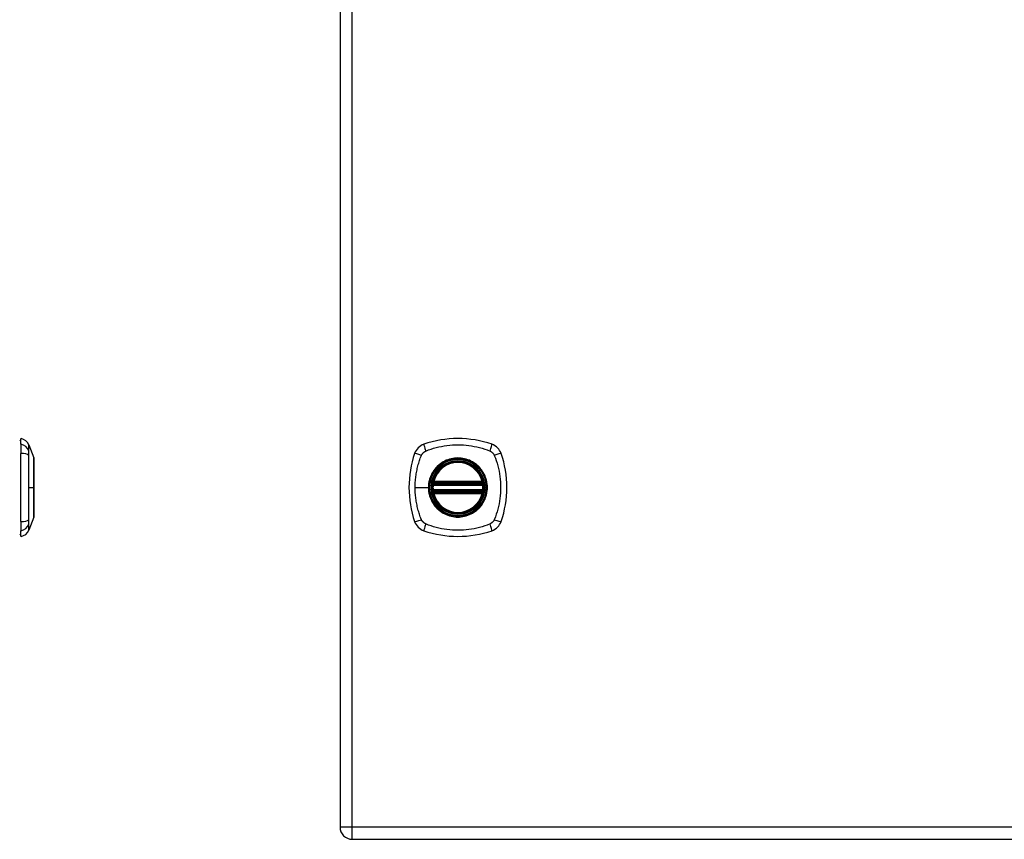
# Model space of a CAD drawing. Header units: inches. Extents: x 3.4 to 95.3, y 5.8 to 50.1.
# Tile 71 of 83: x 28.4 to 40.3, y 18.4 to 28.3. Entities that reach past the tile are written whole.
import ezdxf

# ---------------------------------------------------------------- set-up
doc = ezdxf.new("R2010")
doc.units = ezdxf.units.IN
doc.header["$MEASUREMENT"] = 0
doc.layers.add('Visible Edges(ANSI)', color=7, linetype='Continuous', lineweight=25)
doc.layers.add('Visible Tangent Edges(ANSI)', color=7, linetype='Continuous', lineweight=25)

msp = doc.modelspace()

# ---------------------------------------------------------------- linework, layer by layer
at = {"layer": 'Visible Edges(ANSI)'}
for p, q in [((32.26, 38.026), (32.26, 18.515)), ((28.406, 23.141), (28.406, 23.209)), ((28.406, 23.141), (28.406, 23.03)), ((28.499, 23.135), (28.561, 22.976)), ((28.406, 22.207), (28.406, 23.03)), ((33.387, 22.658), (33.98, 22.658)), ((33.391, 22.678), (33.976, 22.678)), ((33.98, 22.579), (33.387, 22.579)), ((33.976, 22.559), (33.391, 22.559)), ((28.561, 22.262), (28.499, 22.102)), ((28.406, 22.207), (28.406, 22.096)), ((28.406, 22.028), (28.406, 22.096)), ((32.406, 18.369), (52.032, 18.369))]:
    msp.add_line(p, q, dxfattribs=at)
at = {"layer": 'Visible Edges(ANSI)', "flags": 128}
for points in [[(28.561, 22.264), (28.561, 22.264), (28.561, 22.265), (28.561, 22.267), (28.561, 22.27), (28.561, 22.274), (28.561, 22.279), (28.561, 22.284), (28.561, 22.291), (28.561, 22.298), (28.561, 22.305), (28.561, 22.314), (28.561, 22.323), (28.561, 22.333), (28.561, 22.344), (28.561, 22.355), (28.561, 22.367), (28.561, 22.38), (28.561, 22.393), (28.561, 22.407), (28.561, 22.421), (28.561, 22.436), (28.561, 22.451), (28.561, 22.467), (28.561, 22.483), (28.561, 22.499), (28.561, 22.515), (28.561, 22.532), (28.561, 22.549), (28.561, 22.566), (28.561, 22.584), (28.561, 22.601), (28.561, 22.618), (28.561, 22.636), (28.561, 22.653), (28.561, 22.67), (28.561, 22.688), (28.561, 22.705), (28.561, 22.722), (28.561, 22.738), (28.561, 22.754), (28.561, 22.77), (28.561, 22.786), (28.561, 22.801), (28.561, 22.816), (28.561, 22.83), (28.561, 22.844), (28.561, 22.857), (28.561, 22.87), (28.561, 22.882), (28.561, 22.893), (28.561, 22.904), (28.561, 22.914), (28.561, 22.923), (28.561, 22.932), (28.561, 22.94), (28.561, 22.947), (28.561, 22.953), (28.561, 22.959), (28.561, 22.963), (28.561, 22.967), (28.561, 22.97), (28.561, 22.972), (28.561, 22.973), (28.561, 22.974)], [(33.375, 22.672), (33.375, 22.672), (33.375, 22.672), (33.375, 22.671), (33.375, 22.671), (33.375, 22.671), (33.375, 22.67), (33.375, 22.669), (33.375, 22.669), (33.374, 22.668), (33.374, 22.667), (33.374, 22.666), (33.374, 22.665), (33.374, 22.663), (33.374, 22.662), (33.373, 22.661), (33.373, 22.66), (33.373, 22.658), (33.373, 22.657), (33.373, 22.655), (33.373, 22.654), (33.372, 22.652), (33.372, 22.65), (33.372, 22.649), (33.372, 22.647)], [(33.995, 22.647), (33.995, 22.649), (33.995, 22.65), (33.995, 22.652), (33.995, 22.654), (33.994, 22.655), (33.994, 22.657), (33.994, 22.658), (33.994, 22.66), (33.994, 22.661), (33.993, 22.662), (33.993, 22.663), (33.993, 22.665), (33.993, 22.666), (33.993, 22.667), (33.993, 22.668), (33.993, 22.669), (33.992, 22.669), (33.992, 22.67), (33.992, 22.671), (33.992, 22.671), (33.992, 22.671), (33.992, 22.672), (33.992, 22.672), (33.992, 22.672)], [(33.372, 22.59), (33.372, 22.588), (33.372, 22.587), (33.372, 22.585), (33.373, 22.584), (33.373, 22.582), (33.373, 22.581), (33.373, 22.579), (33.373, 22.578), (33.373, 22.576), (33.374, 22.575), (33.374, 22.574), (33.374, 22.573), (33.374, 22.572), (33.374, 22.571), (33.374, 22.57), (33.375, 22.569), (33.375, 22.568), (33.375, 22.567), (33.375, 22.567), (33.375, 22.566), (33.375, 22.566), (33.375, 22.566), (33.375, 22.566), (33.375, 22.565)], [(33.992, 22.565), (33.992, 22.566), (33.992, 22.566), (33.992, 22.566), (33.992, 22.566), (33.992, 22.567), (33.992, 22.567), (33.992, 22.568), (33.993, 22.569), (33.993, 22.57), (33.993, 22.571), (33.993, 22.572), (33.993, 22.573), (33.993, 22.574), (33.993, 22.575), (33.994, 22.576), (33.994, 22.578), (33.994, 22.579), (33.994, 22.581), (33.994, 22.582), (33.995, 22.584), (33.995, 22.585), (33.995, 22.587), (33.995, 22.588), (33.995, 22.59)]]:
    msp.add_lwpolyline(points, dxfattribs=at)
at = {"layer": 'Visible Edges(ANSI)'}
for radius in [0.32, 0.315]:
    msp.add_circle((33.684, 22.619), radius, dxfattribs=at)
for centre, radius, start, end in [((28.389, 23.092), 0.118, 21.2505, 81.3991), ((33.684, 21.93), 1.28, 71.2278, 108.7722), ((28.414, 23.15), 0.0394, 101.537, 126.8699), ((33.329, 22.973), 0.177, 108.7722, 161.2278), ((34.038, 22.973), 0.177, 18.7722, 71.2278), ((28.556, 22.974), 0.00492, 0.2088, 21.2505), ((34.373, 22.619), 1.28, 161.2278, 198.7722), ((32.995, 22.619), 1.28, 341.2278, 18.7722), ((33.684, 22.619), 0.313, 13.6344, 166.3656), ((33.684, 22.619), 0.313, 174.7499, 185.2501), ((33.684, 22.619), 0.313, 166.3656, 170.216), ((33.387, 22.67), 0.0118, 170.216, 270), ((33.391, 22.69), 0.0118, 166.3656, 270), ((33.976, 22.69), 0.0118, 270, 13.6344), ((33.98, 22.67), 0.0118, 270, 9.784), ((33.684, 22.619), 0.313, 9.784, 13.6344), ((33.684, 22.619), 0.313, 354.7499, 5.2501), ((33.387, 22.567), 0.0118, 90, 189.784), ((33.684, 22.619), 0.313, 189.784, 193.6344), ((33.391, 22.548), 0.0118, 90, 193.6344), ((33.684, 22.619), 0.313, 193.6344, 346.3656), ((33.976, 22.548), 0.0118, 346.3656, 90), ((33.98, 22.567), 0.0118, 350.216, 90), ((33.684, 22.619), 0.313, 346.3656, 350.216), ((28.556, 22.264), 0.00492, 338.7495, 359.7912), ((33.329, 22.264), 0.177, 198.7722, 251.2278), ((34.038, 22.264), 0.177, 288.7722, 341.2278), ((28.414, 22.087), 0.0394, 233.1301, 258.463), ((28.389, 22.145), 0.118, 278.6009, 338.7495), ((33.684, 23.308), 1.28, 251.2278, 288.7722), ((32.406, 18.515), 0.146, 180, 270)]:
    msp.add_arc(centre, radius, start, end, dxfattribs=at)
at = {"layer": 'Visible Tangent Edges(ANSI)'}
for p, q in [((32.406, 18.515), (32.406, 38.026)), ((28.499, 22.619), (28.561, 22.619)), ((28.561, 22.619), (28.561, 22.619)), ((33.167, 22.619), (33.327, 22.619)), ((33.331, 22.619), (33.327, 22.619)), ((33.384, 22.646), (33.372, 22.647)), ((33.381, 22.671), (33.375, 22.672)), ((33.379, 22.692), (33.391, 22.69)), ((33.384, 22.646), (33.983, 22.646)), ((33.387, 22.658), (33.387, 22.668)), ((33.391, 22.678), (33.391, 22.69)), ((33.976, 22.69), (33.391, 22.69)), ((33.391, 22.668), (33.391, 22.678)), ((33.391, 22.668), (33.976, 22.668)), ((33.976, 22.69), (33.988, 22.692)), ((33.976, 22.69), (33.976, 22.678)), ((33.976, 22.678), (33.976, 22.668)), ((33.98, 22.668), (33.98, 22.658)), ((33.995, 22.647), (33.983, 22.646)), ((33.992, 22.672), (33.986, 22.671)), ((33.384, 22.591), (33.372, 22.59)), ((33.375, 22.565), (33.381, 22.566)), ((33.391, 22.548), (33.379, 22.545)), ((33.983, 22.591), (33.384, 22.591)), ((33.387, 22.569), (33.387, 22.579)), ((33.391, 22.559), (33.391, 22.569)), ((33.976, 22.569), (33.391, 22.569)), ((33.391, 22.548), (33.391, 22.559)), ((33.391, 22.548), (33.976, 22.548)), ((33.976, 22.569), (33.976, 22.559)), ((33.976, 22.559), (33.976, 22.548)), ((33.988, 22.545), (33.976, 22.548)), ((33.98, 22.579), (33.98, 22.569)), ((33.995, 22.59), (33.983, 22.591)), ((33.986, 22.566), (33.992, 22.565)), ((32.406, 18.515), (32.26, 18.515)), ((32.406, 18.369), (32.406, 18.515)), ((52.032, 18.515), (32.406, 18.515))]:
    msp.add_line(p, q, dxfattribs=at)
at = {"layer": 'Visible Tangent Edges(ANSI)', "flags": 128}
for points in [[(28.5, 23.059), (28.5, 23.067), (28.5, 23.072), (28.5, 23.078), (28.5, 23.083), (28.5, 23.088), (28.5, 23.093), (28.5, 23.097), (28.5, 23.101), (28.5, 23.105), (28.5, 23.109), (28.499, 23.113), (28.499, 23.116), (28.499, 23.119), (28.499, 23.122), (28.499, 23.124), (28.499, 23.127), (28.499, 23.129), (28.499, 23.13), (28.499, 23.132), (28.499, 23.133), (28.499, 23.134), (28.499, 23.135), (28.499, 23.135), (28.499, 23.135)], [(33.295, 23.059), (33.329, 23.072), (33.36, 23.083), (33.391, 23.093), (33.423, 23.101), (33.455, 23.109), (33.487, 23.116), (33.519, 23.122), (33.552, 23.127), (33.585, 23.13), (33.618, 23.133), (33.651, 23.135), (33.684, 23.135), (33.717, 23.135), (33.75, 23.133), (33.783, 23.13), (33.815, 23.127), (33.848, 23.122), (33.88, 23.116), (33.913, 23.109), (33.945, 23.101), (33.976, 23.093), (34.008, 23.083), (34.039, 23.072), (34.072, 23.059)], [(28.499, 22.619), (28.499, 22.635), (28.499, 22.652), (28.499, 22.668), (28.499, 22.685), (28.499, 22.701), (28.499, 22.718), (28.499, 22.734), (28.499, 22.75), (28.499, 22.767), (28.499, 22.783), (28.499, 22.799), (28.499, 22.815), (28.499, 22.832), (28.5, 22.848), (28.5, 22.864), (28.5, 22.88), (28.5, 22.895), (28.5, 22.911), (28.5, 22.927), (28.5, 22.943), (28.5, 22.958), (28.5, 22.974), (28.5, 22.989), (28.5, 23.007)], [(28.5, 23.007), (28.5, 23.01), (28.5, 23.013), (28.5, 23.015), (28.5, 23.018), (28.5, 23.021), (28.5, 23.023), (28.5, 23.026), (28.5, 23.028), (28.5, 23.031), (28.5, 23.033), (28.5, 23.035), (28.5, 23.037), (28.5, 23.04), (28.5, 23.042), (28.5, 23.044), (28.5, 23.046), (28.5, 23.047), (28.5, 23.049), (28.5, 23.051), (28.5, 23.053), (28.5, 23.054), (28.5, 23.056), (28.5, 23.057), (28.5, 23.059)], [(28.561, 22.976), (28.561, 22.975), (28.561, 22.975), (28.561, 22.974), (28.561, 22.973), (28.561, 22.972), (28.561, 22.97), (28.561, 22.968), (28.561, 22.966), (28.561, 22.963), (28.561, 22.961), (28.561, 22.958), (28.561, 22.954), (28.561, 22.951), (28.561, 22.947), (28.561, 22.942), (28.561, 22.938), (28.561, 22.933), (28.561, 22.928), (28.561, 22.923), (28.561, 22.918), (28.561, 22.912), (28.561, 22.906), (28.561, 22.9), (28.561, 22.893)], [(33.167, 22.619), (33.167, 22.635), (33.168, 22.652), (33.168, 22.668), (33.169, 22.685), (33.17, 22.701), (33.172, 22.718), (33.174, 22.734), (33.176, 22.75), (33.178, 22.767), (33.18, 22.783), (33.183, 22.799), (33.186, 22.815), (33.19, 22.832), (33.193, 22.848), (33.197, 22.864), (33.201, 22.88), (33.205, 22.895), (33.21, 22.911), (33.214, 22.927), (33.219, 22.943), (33.224, 22.958), (33.23, 22.974), (33.235, 22.989), (33.244, 23.007)], [(33.244, 23.007), (33.245, 23.01), (33.246, 23.013), (33.248, 23.015), (33.249, 23.018), (33.251, 23.021), (33.253, 23.023), (33.255, 23.026), (33.257, 23.028), (33.258, 23.031), (33.261, 23.033), (33.263, 23.035), (33.265, 23.037), (33.267, 23.04), (33.269, 23.042), (33.272, 23.044), (33.274, 23.046), (33.276, 23.047), (33.279, 23.049), (33.281, 23.051), (33.284, 23.053), (33.287, 23.054), (33.289, 23.056), (33.292, 23.057), (33.295, 23.059)], [(33.331, 22.619), (33.343, 22.71), (33.379, 22.795), (33.435, 22.868), (33.507, 22.924), (33.593, 22.959), (33.684, 22.971), (33.775, 22.959), (33.86, 22.923), (33.933, 22.868), (33.989, 22.795), (34.024, 22.71), (34.036, 22.618), (34.024, 22.527), (33.988, 22.442), (33.933, 22.369), (33.86, 22.314), (33.775, 22.279), (33.683, 22.267), (33.592, 22.279), (33.507, 22.314), (33.434, 22.37), (33.378, 22.443), (33.343, 22.527), (33.331, 22.619)], [(33.911, 22.893), (33.895, 22.906), (33.878, 22.918), (33.86, 22.928), (33.842, 22.938), (33.824, 22.947), (33.804, 22.954), (33.785, 22.961), (33.765, 22.966), (33.745, 22.97), (33.725, 22.973), (33.704, 22.975), (33.684, 22.976), (33.663, 22.975), (33.642, 22.973), (33.622, 22.97), (33.602, 22.966), (33.582, 22.961), (33.562, 22.954), (33.543, 22.947), (33.525, 22.938), (33.506, 22.928), (33.489, 22.918), (33.472, 22.906), (33.456, 22.893)], [(34.072, 23.059), (34.075, 23.057), (34.078, 23.056), (34.08, 23.054), (34.083, 23.053), (34.086, 23.051), (34.088, 23.049), (34.091, 23.048), (34.093, 23.046), (34.095, 23.044), (34.098, 23.042), (34.1, 23.04), (34.102, 23.037), (34.104, 23.035), (34.106, 23.033), (34.108, 23.031), (34.11, 23.028), (34.112, 23.026), (34.114, 23.023), (34.116, 23.021), (34.118, 23.018), (34.119, 23.015), (34.121, 23.013), (34.122, 23.01), (34.123, 23.007)], [(34.123, 23.007), (34.137, 22.974), (34.148, 22.943), (34.157, 22.911), (34.166, 22.88), (34.174, 22.848), (34.181, 22.816), (34.187, 22.783), (34.191, 22.75), (34.195, 22.718), (34.198, 22.685), (34.2, 22.652), (34.2, 22.619), (34.2, 22.586), (34.198, 22.553), (34.195, 22.52), (34.191, 22.487), (34.187, 22.455), (34.181, 22.422), (34.174, 22.39), (34.166, 22.358), (34.157, 22.326), (34.148, 22.295), (34.137, 22.264), (34.123, 22.23)], [(28.561, 22.893), (28.561, 22.891), (28.561, 22.89), (28.561, 22.888), (28.561, 22.886), (28.561, 22.884), (28.561, 22.882), (28.561, 22.88), (28.561, 22.879), (28.561, 22.877), (28.561, 22.875), (28.561, 22.873), (28.561, 22.871), (28.561, 22.869), (28.561, 22.867), (28.561, 22.865), (28.561, 22.863), (28.561, 22.861), (28.561, 22.859), (28.561, 22.857), (28.561, 22.855), (28.561, 22.853), (28.561, 22.85), (28.561, 22.848), (28.561, 22.846)], [(28.561, 22.846), (28.561, 22.838), (28.561, 22.83), (28.561, 22.822), (28.561, 22.813), (28.561, 22.804), (28.561, 22.795), (28.561, 22.786), (28.561, 22.777), (28.561, 22.768), (28.561, 22.759), (28.561, 22.749), (28.561, 22.74), (28.561, 22.73), (28.561, 22.72), (28.561, 22.71), (28.561, 22.7), (28.561, 22.69), (28.561, 22.68), (28.561, 22.67), (28.561, 22.66), (28.561, 22.649), (28.561, 22.639), (28.561, 22.629), (28.561, 22.619)], [(33.409, 22.846), (33.402, 22.838), (33.396, 22.83), (33.39, 22.822), (33.384, 22.813), (33.379, 22.804), (33.374, 22.795), (33.369, 22.786), (33.364, 22.777), (33.36, 22.768), (33.355, 22.759), (33.351, 22.749), (33.348, 22.74), (33.345, 22.73), (33.341, 22.72), (33.339, 22.71), (33.336, 22.7), (33.334, 22.69), (33.332, 22.68), (33.33, 22.67), (33.329, 22.66), (33.328, 22.649), (33.327, 22.639), (33.327, 22.629), (33.327, 22.619)], [(33.456, 22.893), (33.454, 22.891), (33.452, 22.89), (33.45, 22.888), (33.448, 22.886), (33.445, 22.884), (33.443, 22.882), (33.441, 22.88), (33.439, 22.879), (33.437, 22.877), (33.435, 22.875), (33.433, 22.873), (33.431, 22.871), (33.429, 22.869), (33.428, 22.867), (33.426, 22.865), (33.424, 22.863), (33.422, 22.861), (33.42, 22.859), (33.418, 22.857), (33.416, 22.855), (33.414, 22.853), (33.413, 22.85), (33.411, 22.848), (33.409, 22.846)], [(33.958, 22.846), (33.956, 22.848), (33.955, 22.85), (33.953, 22.853), (33.951, 22.855), (33.949, 22.857), (33.947, 22.859), (33.945, 22.861), (33.943, 22.863), (33.942, 22.865), (33.94, 22.867), (33.938, 22.869), (33.936, 22.871), (33.934, 22.873), (33.932, 22.875), (33.93, 22.877), (33.928, 22.879), (33.926, 22.88), (33.924, 22.882), (33.922, 22.884), (33.92, 22.886), (33.917, 22.888), (33.915, 22.89), (33.913, 22.891), (33.911, 22.893)], [(33.958, 22.391), (33.971, 22.407), (33.982, 22.424), (33.993, 22.442), (34.003, 22.46), (34.012, 22.479), (34.019, 22.498), (34.026, 22.517), (34.031, 22.537), (34.035, 22.557), (34.038, 22.578), (34.04, 22.598), (34.04, 22.619), (34.04, 22.639), (34.038, 22.66), (34.035, 22.68), (34.031, 22.7), (34.026, 22.72), (34.019, 22.74), (34.012, 22.759), (34.003, 22.778), (33.993, 22.796), (33.982, 22.813), (33.971, 22.83), (33.958, 22.846)], [(28.5, 22.23), (28.5, 22.248), (28.5, 22.264), (28.5, 22.279), (28.5, 22.295), (28.5, 22.31), (28.5, 22.326), (28.5, 22.342), (28.5, 22.358), (28.5, 22.374), (28.5, 22.39), (28.499, 22.406), (28.499, 22.422), (28.499, 22.438), (28.499, 22.454), (28.499, 22.471), (28.499, 22.487), (28.499, 22.503), (28.499, 22.52), (28.499, 22.536), (28.499, 22.553), (28.499, 22.569), (28.499, 22.586), (28.499, 22.602), (28.499, 22.619)], [(28.561, 22.619), (28.561, 22.608), (28.561, 22.598), (28.561, 22.588), (28.561, 22.578), (28.561, 22.567), (28.561, 22.557), (28.561, 22.547), (28.561, 22.537), (28.561, 22.527), (28.561, 22.517), (28.561, 22.507), (28.561, 22.498), (28.561, 22.488), (28.561, 22.479), (28.561, 22.469), (28.561, 22.46), (28.561, 22.451), (28.561, 22.442), (28.561, 22.433), (28.561, 22.424), (28.561, 22.416), (28.561, 22.407), (28.561, 22.399), (28.561, 22.391)], [(33.244, 22.23), (33.235, 22.248), (33.23, 22.264), (33.224, 22.279), (33.219, 22.295), (33.214, 22.31), (33.21, 22.326), (33.205, 22.342), (33.201, 22.358), (33.197, 22.374), (33.193, 22.39), (33.19, 22.406), (33.186, 22.422), (33.183, 22.438), (33.18, 22.454), (33.178, 22.471), (33.176, 22.487), (33.174, 22.503), (33.172, 22.52), (33.17, 22.536), (33.169, 22.553), (33.168, 22.569), (33.168, 22.586), (33.167, 22.602), (33.167, 22.619)], [(33.327, 22.619), (33.327, 22.608), (33.327, 22.598), (33.328, 22.588), (33.329, 22.578), (33.33, 22.567), (33.332, 22.557), (33.334, 22.547), (33.336, 22.537), (33.339, 22.527), (33.341, 22.517), (33.345, 22.507), (33.348, 22.498), (33.352, 22.488), (33.355, 22.479), (33.36, 22.469), (33.364, 22.46), (33.369, 22.451), (33.374, 22.442), (33.379, 22.433), (33.385, 22.424), (33.39, 22.416), (33.396, 22.407), (33.402, 22.399), (33.409, 22.391)], [(33.379, 22.692), (33.379, 22.692), (33.379, 22.691), (33.379, 22.69), (33.379, 22.689), (33.379, 22.688), (33.378, 22.687), (33.378, 22.686), (33.378, 22.685), (33.378, 22.684), (33.378, 22.683), (33.378, 22.682), (33.378, 22.681), (33.378, 22.68), (33.378, 22.679), (33.379, 22.678), (33.379, 22.677), (33.379, 22.677), (33.379, 22.676), (33.379, 22.675), (33.38, 22.674), (33.38, 22.673), (33.38, 22.672), (33.381, 22.672), (33.381, 22.671)], [(33.381, 22.671), (33.381, 22.671), (33.381, 22.67), (33.382, 22.67), (33.382, 22.67), (33.382, 22.67), (33.382, 22.67), (33.382, 22.67), (33.383, 22.67), (33.383, 22.669), (33.383, 22.669), (33.383, 22.669), (33.384, 22.669), (33.384, 22.669), (33.384, 22.669), (33.384, 22.669), (33.385, 22.669), (33.385, 22.669), (33.385, 22.669), (33.385, 22.668), (33.386, 22.668), (33.386, 22.668), (33.386, 22.668), (33.386, 22.668), (33.387, 22.668)], [(33.384, 22.646), (33.384, 22.647), (33.384, 22.648), (33.384, 22.649), (33.384, 22.649), (33.384, 22.65), (33.385, 22.651), (33.385, 22.651), (33.385, 22.652), (33.385, 22.653), (33.385, 22.653), (33.385, 22.654), (33.386, 22.655), (33.386, 22.655), (33.386, 22.656), (33.386, 22.656), (33.386, 22.656), (33.386, 22.657), (33.386, 22.657), (33.387, 22.657), (33.387, 22.658), (33.387, 22.658), (33.387, 22.658), (33.387, 22.658), (33.387, 22.658)], [(33.387, 22.668), (33.387, 22.668), (33.387, 22.668), (33.387, 22.668), (33.387, 22.668), (33.388, 22.668), (33.388, 22.668), (33.388, 22.668), (33.388, 22.668), (33.388, 22.668), (33.388, 22.668), (33.389, 22.668), (33.389, 22.668), (33.389, 22.668), (33.389, 22.668), (33.389, 22.668), (33.389, 22.668), (33.39, 22.668), (33.39, 22.668), (33.39, 22.668), (33.39, 22.668), (33.39, 22.668), (33.391, 22.668), (33.391, 22.668), (33.391, 22.668)], [(33.976, 22.668), (33.976, 22.668), (33.977, 22.668), (33.977, 22.668), (33.977, 22.668), (33.977, 22.668), (33.977, 22.668), (33.977, 22.668), (33.978, 22.668), (33.978, 22.668), (33.978, 22.668), (33.978, 22.668), (33.978, 22.668), (33.978, 22.668), (33.979, 22.668), (33.979, 22.668), (33.979, 22.668), (33.979, 22.668), (33.979, 22.668), (33.979, 22.668), (33.98, 22.668), (33.98, 22.668), (33.98, 22.668), (33.98, 22.668), (33.98, 22.668)], [(33.98, 22.668), (33.981, 22.668), (33.981, 22.668), (33.981, 22.668), (33.981, 22.668), (33.982, 22.668), (33.982, 22.669), (33.982, 22.669), (33.982, 22.669), (33.983, 22.669), (33.983, 22.669), (33.983, 22.669), (33.983, 22.669), (33.984, 22.669), (33.984, 22.669), (33.984, 22.669), (33.984, 22.67), (33.985, 22.67), (33.985, 22.67), (33.985, 22.67), (33.985, 22.67), (33.985, 22.67), (33.986, 22.67), (33.986, 22.671), (33.986, 22.671)], [(33.98, 22.658), (33.98, 22.658), (33.98, 22.658), (33.98, 22.658), (33.98, 22.658), (33.981, 22.657), (33.981, 22.657), (33.981, 22.657), (33.981, 22.656), (33.981, 22.656), (33.981, 22.656), (33.981, 22.655), (33.981, 22.655), (33.982, 22.654), (33.982, 22.653), (33.982, 22.653), (33.982, 22.652), (33.982, 22.651), (33.982, 22.651), (33.983, 22.65), (33.983, 22.649), (33.983, 22.649), (33.983, 22.648), (33.983, 22.647), (33.983, 22.646)], [(33.986, 22.671), (33.986, 22.672), (33.987, 22.672), (33.987, 22.673), (33.987, 22.674), (33.988, 22.675), (33.988, 22.676), (33.988, 22.677), (33.988, 22.677), (33.988, 22.678), (33.989, 22.679), (33.989, 22.68), (33.989, 22.681), (33.989, 22.682), (33.989, 22.683), (33.989, 22.684), (33.989, 22.685), (33.989, 22.686), (33.989, 22.687), (33.989, 22.688), (33.988, 22.689), (33.988, 22.69), (33.988, 22.691), (33.988, 22.692), (33.988, 22.692)], [(33.381, 22.566), (33.381, 22.566), (33.38, 22.565), (33.38, 22.564), (33.38, 22.563), (33.379, 22.563), (33.379, 22.562), (33.379, 22.561), (33.379, 22.56), (33.379, 22.559), (33.378, 22.558), (33.378, 22.557), (33.378, 22.556), (33.378, 22.555), (33.378, 22.554), (33.378, 22.553), (33.378, 22.552), (33.378, 22.551), (33.378, 22.551), (33.379, 22.55), (33.379, 22.549), (33.379, 22.548), (33.379, 22.547), (33.379, 22.546), (33.379, 22.545)], [(33.387, 22.569), (33.386, 22.569), (33.386, 22.569), (33.386, 22.569), (33.386, 22.569), (33.385, 22.569), (33.385, 22.569), (33.385, 22.569), (33.385, 22.569), (33.384, 22.569), (33.384, 22.568), (33.384, 22.568), (33.384, 22.568), (33.383, 22.568), (33.383, 22.568), (33.383, 22.568), (33.383, 22.568), (33.382, 22.568), (33.382, 22.567), (33.382, 22.567), (33.382, 22.567), (33.382, 22.567), (33.381, 22.567), (33.381, 22.567), (33.381, 22.566)], [(33.387, 22.579), (33.387, 22.579), (33.387, 22.579), (33.387, 22.58), (33.387, 22.58), (33.387, 22.58), (33.386, 22.58), (33.386, 22.581), (33.386, 22.581), (33.386, 22.581), (33.386, 22.582), (33.386, 22.582), (33.386, 22.583), (33.385, 22.583), (33.385, 22.584), (33.385, 22.585), (33.385, 22.585), (33.385, 22.586), (33.385, 22.587), (33.384, 22.587), (33.384, 22.588), (33.384, 22.589), (33.384, 22.59), (33.384, 22.59), (33.384, 22.591)], [(33.391, 22.569), (33.391, 22.569), (33.391, 22.569), (33.39, 22.569), (33.39, 22.569), (33.39, 22.569), (33.39, 22.569), (33.39, 22.569), (33.389, 22.569), (33.389, 22.569), (33.389, 22.569), (33.389, 22.569), (33.389, 22.569), (33.389, 22.569), (33.388, 22.569), (33.388, 22.569), (33.388, 22.569), (33.388, 22.569), (33.388, 22.569), (33.388, 22.569), (33.387, 22.569), (33.387, 22.569), (33.387, 22.569), (33.387, 22.569), (33.387, 22.569)], [(33.98, 22.569), (33.98, 22.569), (33.98, 22.569), (33.98, 22.569), (33.98, 22.569), (33.979, 22.569), (33.979, 22.569), (33.979, 22.569), (33.979, 22.569), (33.979, 22.569), (33.979, 22.569), (33.978, 22.569), (33.978, 22.569), (33.978, 22.569), (33.978, 22.569), (33.978, 22.569), (33.978, 22.569), (33.977, 22.569), (33.977, 22.569), (33.977, 22.569), (33.977, 22.569), (33.977, 22.569), (33.977, 22.569), (33.976, 22.569), (33.976, 22.569)], [(33.983, 22.591), (33.983, 22.59), (33.983, 22.59), (33.983, 22.589), (33.983, 22.588), (33.983, 22.587), (33.982, 22.587), (33.982, 22.586), (33.982, 22.585), (33.982, 22.585), (33.982, 22.584), (33.982, 22.583), (33.981, 22.583), (33.981, 22.582), (33.981, 22.582), (33.981, 22.581), (33.981, 22.581), (33.981, 22.581), (33.981, 22.58), (33.981, 22.58), (33.98, 22.58), (33.98, 22.58), (33.98, 22.579), (33.98, 22.579), (33.98, 22.579)], [(33.986, 22.566), (33.986, 22.567), (33.986, 22.567), (33.985, 22.567), (33.985, 22.567), (33.985, 22.567), (33.985, 22.567), (33.985, 22.568), (33.984, 22.568), (33.984, 22.568), (33.984, 22.568), (33.984, 22.568), (33.983, 22.568), (33.983, 22.568), (33.983, 22.568), (33.983, 22.569), (33.982, 22.569), (33.982, 22.569), (33.982, 22.569), (33.982, 22.569), (33.981, 22.569), (33.981, 22.569), (33.981, 22.569), (33.981, 22.569), (33.98, 22.569)], [(33.988, 22.545), (33.988, 22.546), (33.988, 22.547), (33.988, 22.548), (33.988, 22.549), (33.989, 22.55), (33.989, 22.551), (33.989, 22.551), (33.989, 22.552), (33.989, 22.553), (33.989, 22.554), (33.989, 22.555), (33.989, 22.556), (33.989, 22.557), (33.989, 22.558), (33.988, 22.559), (33.988, 22.56), (33.988, 22.561), (33.988, 22.562), (33.988, 22.563), (33.987, 22.563), (33.987, 22.564), (33.987, 22.565), (33.986, 22.566), (33.986, 22.566)], [(28.561, 22.391), (28.561, 22.389), (28.561, 22.387), (28.561, 22.385), (28.561, 22.383), (28.561, 22.381), (28.561, 22.379), (28.561, 22.376), (28.561, 22.374), (28.561, 22.372), (28.561, 22.37), (28.561, 22.368), (28.561, 22.366), (28.561, 22.365), (28.561, 22.363), (28.561, 22.361), (28.561, 22.359), (28.561, 22.357), (28.561, 22.355), (28.561, 22.353), (28.561, 22.351), (28.561, 22.349), (28.561, 22.348), (28.561, 22.346), (28.561, 22.344)], [(33.409, 22.391), (33.411, 22.389), (33.413, 22.387), (33.414, 22.385), (33.416, 22.383), (33.418, 22.381), (33.42, 22.379), (33.422, 22.376), (33.424, 22.374), (33.426, 22.372), (33.427, 22.37), (33.429, 22.368), (33.431, 22.366), (33.433, 22.365), (33.435, 22.363), (33.437, 22.361), (33.439, 22.359), (33.441, 22.357), (33.443, 22.355), (33.445, 22.353), (33.448, 22.351), (33.45, 22.349), (33.452, 22.348), (33.454, 22.346), (33.456, 22.344)], [(33.911, 22.344), (33.913, 22.346), (33.915, 22.348), (33.917, 22.349), (33.92, 22.351), (33.922, 22.353), (33.924, 22.355), (33.926, 22.357), (33.928, 22.359), (33.93, 22.361), (33.932, 22.363), (33.934, 22.365), (33.936, 22.366), (33.938, 22.368), (33.94, 22.37), (33.942, 22.372), (33.943, 22.374), (33.945, 22.376), (33.947, 22.379), (33.949, 22.381), (33.951, 22.383), (33.953, 22.385), (33.955, 22.387), (33.956, 22.389), (33.958, 22.391)], [(28.561, 22.344), (28.561, 22.338), (28.561, 22.331), (28.561, 22.325), (28.561, 22.32), (28.561, 22.314), (28.561, 22.309), (28.561, 22.304), (28.561, 22.299), (28.561, 22.295), (28.561, 22.291), (28.561, 22.287), (28.561, 22.283), (28.561, 22.28), (28.561, 22.277), (28.561, 22.274), (28.561, 22.271), (28.561, 22.269), (28.561, 22.267), (28.561, 22.266), (28.561, 22.264), (28.561, 22.263), (28.561, 22.262), (28.561, 22.262), (28.561, 22.262)], [(33.456, 22.344), (33.472, 22.331), (33.489, 22.32), (33.507, 22.309), (33.525, 22.299), (33.543, 22.291), (33.563, 22.283), (33.582, 22.277), (33.602, 22.271), (33.622, 22.267), (33.642, 22.264), (33.663, 22.262), (33.684, 22.262), (33.704, 22.262), (33.725, 22.264), (33.745, 22.267), (33.765, 22.271), (33.785, 22.277), (33.805, 22.283), (33.824, 22.291), (33.843, 22.299), (33.861, 22.309), (33.878, 22.32), (33.895, 22.331), (33.911, 22.344)], [(28.499, 22.102), (28.499, 22.102), (28.499, 22.103), (28.499, 22.103), (28.499, 22.104), (28.499, 22.105), (28.499, 22.107), (28.499, 22.109), (28.499, 22.111), (28.499, 22.113), (28.499, 22.116), (28.499, 22.118), (28.499, 22.121), (28.499, 22.125), (28.5, 22.128), (28.5, 22.132), (28.5, 22.136), (28.5, 22.14), (28.5, 22.145), (28.5, 22.15), (28.5, 22.154), (28.5, 22.16), (28.5, 22.165), (28.5, 22.171), (28.5, 22.179)], [(28.5, 22.2), (28.5, 22.201), (28.5, 22.202), (28.5, 22.203), (28.5, 22.204), (28.5, 22.206), (28.5, 22.207), (28.5, 22.208), (28.5, 22.209), (28.5, 22.21), (28.5, 22.212), (28.5, 22.213), (28.5, 22.214), (28.5, 22.215), (28.5, 22.217), (28.5, 22.218), (28.5, 22.219), (28.5, 22.221), (28.5, 22.222), (28.5, 22.223), (28.5, 22.225), (28.5, 22.226), (28.5, 22.227), (28.5, 22.229), (28.5, 22.23)], [(28.5, 22.179), (28.5, 22.179), (28.5, 22.18), (28.5, 22.181), (28.5, 22.182), (28.5, 22.182), (28.5, 22.183), (28.5, 22.184), (28.5, 22.185), (28.5, 22.185), (28.5, 22.186), (28.5, 22.187), (28.5, 22.188), (28.5, 22.189), (28.5, 22.19), (28.5, 22.191), (28.5, 22.192), (28.5, 22.193), (28.5, 22.194), (28.5, 22.195), (28.5, 22.196), (28.5, 22.197), (28.5, 22.198), (28.5, 22.199), (28.5, 22.2)], [(33.265, 22.2), (33.264, 22.201), (33.263, 22.202), (33.262, 22.203), (33.261, 22.204), (33.26, 22.206), (33.259, 22.207), (33.258, 22.208), (33.257, 22.209), (33.256, 22.21), (33.255, 22.212), (33.254, 22.213), (33.253, 22.214), (33.252, 22.215), (33.251, 22.217), (33.25, 22.218), (33.25, 22.219), (33.249, 22.221), (33.248, 22.222), (33.247, 22.223), (33.246, 22.225), (33.246, 22.226), (33.245, 22.227), (33.244, 22.229), (33.244, 22.23)], [(33.295, 22.179), (33.294, 22.179), (33.292, 22.18), (33.291, 22.181), (33.289, 22.182), (33.288, 22.182), (33.287, 22.183), (33.285, 22.184), (33.284, 22.185), (33.283, 22.185), (33.282, 22.186), (33.28, 22.187), (33.279, 22.188), (33.278, 22.189), (33.276, 22.19), (33.275, 22.191), (33.274, 22.192), (33.273, 22.193), (33.272, 22.194), (33.27, 22.195), (33.269, 22.196), (33.268, 22.197), (33.267, 22.198), (33.266, 22.199), (33.265, 22.2)], [(34.072, 22.179), (34.039, 22.165), (34.008, 22.154), (33.976, 22.145), (33.945, 22.136), (33.913, 22.128), (33.88, 22.121), (33.848, 22.116), (33.815, 22.111), (33.783, 22.107), (33.75, 22.104), (33.717, 22.103), (33.684, 22.102), (33.651, 22.103), (33.618, 22.104), (33.585, 22.107), (33.552, 22.111), (33.519, 22.116), (33.487, 22.121), (33.455, 22.128), (33.423, 22.136), (33.391, 22.145), (33.36, 22.154), (33.329, 22.165), (33.295, 22.179)], [(34.123, 22.23), (34.122, 22.227), (34.121, 22.225), (34.119, 22.222), (34.118, 22.219), (34.116, 22.217), (34.114, 22.214), (34.112, 22.212), (34.111, 22.209), (34.109, 22.207), (34.107, 22.204), (34.104, 22.202), (34.102, 22.2), (34.1, 22.198), (34.098, 22.196), (34.095, 22.194), (34.093, 22.192), (34.091, 22.19), (34.088, 22.188), (34.086, 22.186), (34.083, 22.185), (34.08, 22.183), (34.078, 22.182), (34.075, 22.18), (34.072, 22.179)]]:
    msp.add_lwpolyline(points, dxfattribs=at)
at = {"layer": 'Visible Tangent Edges(ANSI)'}
for radius in [0.346, 0.342, 0.325, 0.324]:
    msp.add_circle((33.684, 22.619), radius, dxfattribs=at)
for start, end in [(13.6344, 166.3656), (174.7499, 185.2501), (354.7499, 5.2501), (193.6344, 346.3656)]:
    msp.add_arc((33.684, 22.619), 0.301, start, end, dxfattribs=at)
for centre, major_axis, ratio, start_param, end_param in [((28.386, 23.031), (0.117, -0.016), 0.948273, 0.391156, 1.528426), ((33.309, 23.031), (-0.037, 0.112), 0.042597, 0.170073, 1.307344), ((34.058, 23.031), (0.037, 0.112), 0.042597, 4.975842, 6.113112), ((28.386, 22.993), (0.118, 0.005), 0.314585, 0.249322, 1.386592), ((33.271, 22.993), (-0.112, 0.037), 0.042597, 4.975842, 6.113112), ((34.096, 22.993), (0.112, 0.037), 0.042597, 0.170073, 1.307344), ((33.375, 22.672), (0.00773, 0.00893), 0.431674, 4.96723, 6.283185), ((33.387, 22.666), (0.0021, 0.0116), 0.025638, 0, 1.426581), ((33.98, 22.666), (-0.0021, 0.0116), 0.025638, 4.856604, 6.283185), ((33.992, 22.672), (-0.00773, 0.00893), 0.431674, 0, 1.315955), ((33.375, 22.566), (0.00773, -0.00893), 0.431674, 0, 1.315955), ((33.387, 22.571), (0.0021, -0.0116), 0.025638, 4.856604, 6.283185), ((33.98, 22.571), (-0.0021, -0.0116), 0.025638, 0, 1.426581), ((33.992, 22.566), (-0.00773, -0.00893), 0.431674, 4.96723, 6.283185), ((28.386, 22.244), (0.118, -0.005), 0.314585, 4.896593, 6.033863), ((28.386, 22.206), (0.117, 0.016), 0.948273, 4.754759, 5.892029), ((33.271, 22.244), (-0.112, -0.037), 0.042597, 0.170073, 1.307344), ((33.309, 22.206), (-0.037, -0.112), 0.042597, 4.975842, 6.113112), ((34.058, 22.206), (0.037, -0.112), 0.042597, 0.170073, 1.307344), ((34.096, 22.244), (0.112, -0.037), 0.042597, 4.975842, 6.113112)]:
    msp.add_ellipse(centre, major_axis=major_axis, ratio=ratio, start_param=start_param, end_param=end_param, dxfattribs=at)

doc.saveas('drawing.dxf')
